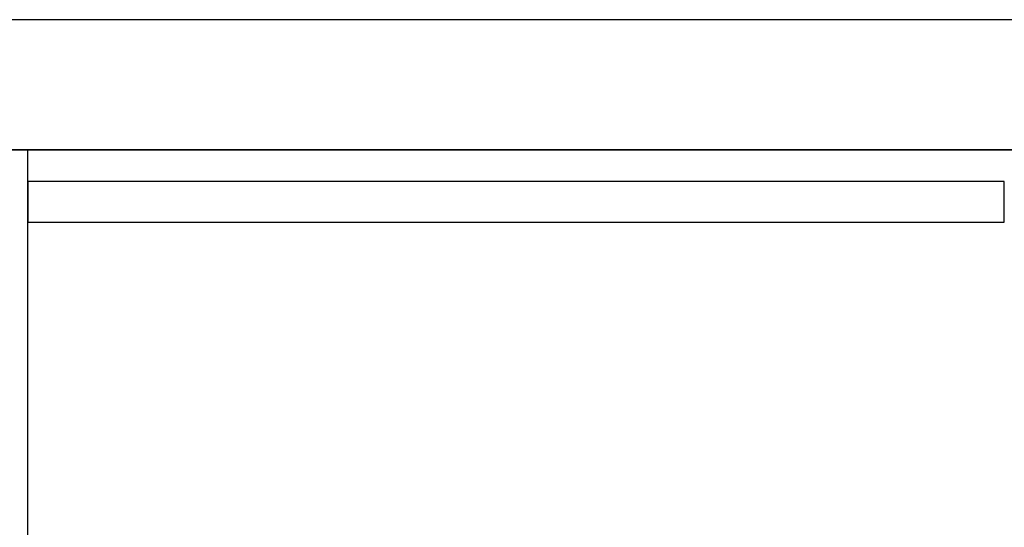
# Model space of a CAD drawing. Header units: metres. Extents: x 397.7 to 427.5, y 12.7 to 28.4.
# Tile 49 of 144: x 404.4 to 405.6, y 27.6 to 28.2. Entities that reach past the tile are written whole.
import ezdxf

# ---------------------------------------------------------------- set-up
doc = ezdxf.new("R2010")
doc.units = ezdxf.units.M
doc.layers.add('01_SUELOS', color=7, linetype='Continuous', lineweight=25, true_color=0x007f00)
doc.layers.add('A-WALL-____-MCUT', color=7, linetype='Continuous', lineweight=25)
doc.layers.add('A-WALL-____-OTLN', color=7, linetype='Continuous', lineweight=25)

# ---------------------------------------------------------------- blocks, each defined once
blk = doc.blocks.new('Family - Evans P3-156349-06_TEL_P3')
at = {"layer": 'A-WALL-____-MCUT', "color": 253, "true_color": 0xaaaaaa}
for p, q in [((25.5877, 0.16), (0.0332, 0.16)), ((0, 0), (25.556, 0))]:
    blk.add_line(p, q, dxfattribs=at)
at = {"layer": 'A-WALL-____-OTLN', "color": 253, "true_color": 0xaaaaaa}
for p, q in [((25.5877, 0.16), (0.0332, 0.16)), ((0, 0), (25.556, 0))]:
    blk.add_line(p, q, dxfattribs=at)
at = {"layer": 'A-WALL-____-OTLN', "color": 253, "lineweight": 18, "true_color": 0xaaaaaa}
blk.add_line((0, 0), (25.556, 0), dxfattribs=at)
blk = doc.blocks.new('Family - Paviment P3-156431-06_TEL_P3')
at = {"layer": '01_SUELOS', "color": 9, "true_color": 0xaad4aa}
for p, q in [((12.3536, 14.9577), (2.9635, 14.9576)), ((2.9635, 14.9576), (12.3536, 14.9577))]:
    blk.add_line(p, q, dxfattribs=at)
blk = doc.blocks.new('Family - Evans P3-156746-06_TEL_P3')
at = {"layer": 'A-WALL-____-MCUT', "color": 253, "true_color": 0xaaaaaa}
for p, q in [((4.5488, 0), (4.5488, 0.1)), ((0, 0), (4.5488, 0))]:
    blk.add_line(p, q, dxfattribs=at)
at = {"layer": 'A-WALL-____-OTLN', "color": 253, "true_color": 0xaaaaaa}
for p, q in [((4.5488, 0), (4.5488, 0.1)), ((0, 0), (4.5488, 0))]:
    blk.add_line(p, q, dxfattribs=at)
at = {"layer": 'A-WALL-____-OTLN', "color": 253, "lineweight": 18, "true_color": 0xaaaaaa}
blk.add_line((0, 0), (4.5488, 0), dxfattribs=at)
blk = doc.blocks.new('Family - Evans P3-156789-06_TEL_P3')
at = {"layer": 'A-WALL-____-MCUT', "color": 253, "true_color": 0xaaaaaa}
for p, q in [((1.2, 0.05), (0, 0.05)), ((0, 0.05), (0, 0)), ((1.2, 0), (1.2, 0.05)), ((0, 0), (1.2, 0))]:
    blk.add_line(p, q, dxfattribs=at)
at = {"layer": 'A-WALL-____-OTLN', "color": 253, "true_color": 0xaaaaaa}
for p, q in [((1.2, 0.05), (0, 0.05)), ((0, 0.05), (0, 0)), ((1.2, 0), (1.2, 0.05)), ((0, 0), (1.2, 0))]:
    blk.add_line(p, q, dxfattribs=at)
at = {"layer": 'A-WALL-____-OTLN', "color": 253, "lineweight": 18, "true_color": 0xaaaaaa}
blk.add_line((0, 0), (1.2, 0), dxfattribs=at)
blk = doc.blocks.new('LONDR55-XX_ZZ-ARQ-CAA-M3D-Londres55_ifc-1-06_TEL_P3')
at = {"layer": '01_SUELOS', "color": 253, "lineweight": 18, "true_color": 0xaaaaaa}
blk.add_blockref('Family - Paviment P3-156431-06_TEL_P3', (398.2952, 13.1106), dxfattribs=at)
at = {"layer": 'A-WALL-____-OTLN', "color": 253, "lineweight": 18, "true_color": 0xaaaaaa}
for name, p, rotation in [('Family - Evans P3-156349-06_TEL_P3', (426.8464, 28.2282), 180), ('Family - Evans P3-156746-06_TEL_P3', (404.437, 23.5195), 90)]:
    blk.add_blockref(name, p, dxfattribs=dict(at, rotation=rotation))
blk.add_blockref('Family - Evans P3-156789-06_TEL_P3', (404.437, 27.9795), dxfattribs=at)

msp = doc.modelspace()

# ---------------------------------------------------------------- block references
at = {"lineweight": 5}
msp.add_blockref('LONDR55-XX_ZZ-ARQ-CAA-M3D-Londres55_ifc-1-06_TEL_P3', (0, 0), dxfattribs=at)

doc.saveas('drawing.dxf')
